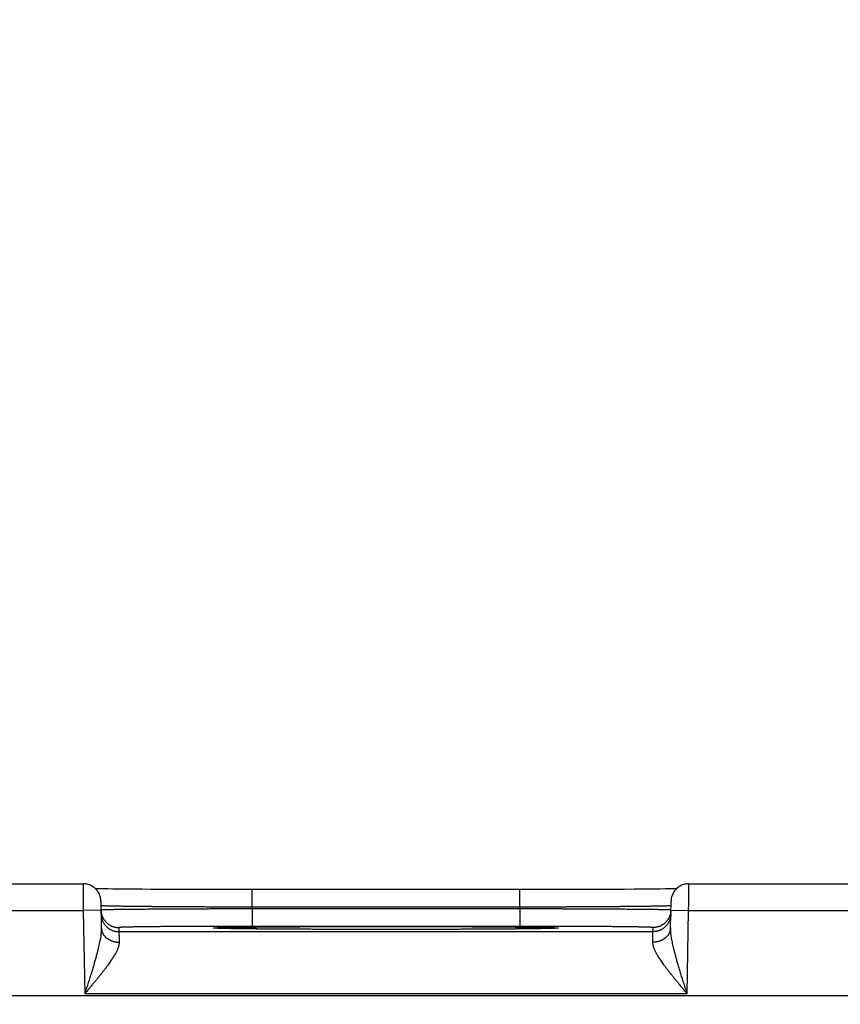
# Model space of a CAD drawing. Header units: inches. Extents: x 0 to 34, y 0 to 22.
# Tile 123 of 152: x 20.6 to 21.5, y 17.5 to 18.6. Entities that reach past the tile are written whole.
import ezdxf

# ---------------------------------------------------------------- set-up
doc = ezdxf.new("R2010")
doc.units = ezdxf.units.IN
doc.header["$LTSCALE"] = 1.87
doc.header["$MEASUREMENT"] = 0
doc.layers.get('0').update_dxf_attribs({"linetype": 'CONTINUOUS'})
doc.layers.add('DIMENSIONS', color=7, linetype='CONTINUOUS')
doc.styles.get("Standard").update_dxf_attribs({"font": 'txt', "width": 0.8})
doc.dimstyles.new('DIMSTYLE_1', dxfattribs={"dimtxt": 0.125, "dimasz": 0.18, "dimexe": 0.18, "dimexo": 0.0625, "dimgap": 0.09, "dimtad": 0, "dimtih": 1, "dimtoh": 1, "dimdec": 3, "dimzin": 4, "dimdsep": 46, "dimtxsty": 'STANDARD', "dimblk": '_FILLED', "dimblk1": '_FILLED', "dimblk2": '_FILLED', "dimcen": 0.09, "dimadec": 0, "dimazin": 0, "dimtp": 0.01, "dimtm": 0.01, "dimtfac": 1, "dimtdec": 3, "dimtofl": 0, "dimtmove": 0, "dimatfit": 3, "dimldrblk": '_FILLED', "dimfxl": 1, "dimtolj": 1, "dimtzin": 4, "dimarcsym": 0})

# ---------------------------------------------------------------- blocks, each defined once
blk = doc.blocks.new('_FILLED')
at = {"color": 0, "linetype": 'BYBLOCK'}
blk.add_solid([(0, 0), (-1, 0.1736), (-1, -0.1736)], dxfattribs=at)
blk = doc.blocks.new('*D17')
at = {"layer": 'DIMENSIONS', "color": 2, "linetype": 'CONTINUOUS'}
for p, q in [((17.2788, 16.3485), (17.2788, 19.2191)), ((23.7788, 16.3485), (23.7788, 19.2191)), ((17.2788, 19.0941), (19.5834, 19.0941)), ((23.7788, 19.0941), (21.0334, 19.0941))]:
    blk.add_line(p, q, dxfattribs=at)
at = {"layer": 'DIMENSIONS', "color": 2, "linetype": 'CONTINUOUS', "xscale": 0.18, "yscale": 0.18, "zscale": 0.18, "rotation": 180}
blk.add_blockref('_FILLED', (17.2788, 19.0941), dxfattribs=at)
at = {"layer": 'DIMENSIONS', "color": 2, "linetype": 'CONTINUOUS', "xscale": 0.18, "yscale": 0.18, "zscale": 0.18}
blk.add_blockref('_FILLED', (23.7788, 19.0941), dxfattribs=at)
at = {"layer": 'DIMENSIONS', "color": 2, "linetype": 'CONTINUOUS', "width": 0.8}
for s, p in [('[', (20.2709, 19.0316)), (']', (20.8709, 19.0316)), ('6.500', (19.6459, 19.0316)), ('165.1', (20.3709, 19.0316))]:
    blk.add_text(s, height=0.125, dxfattribs=at).set_placement(p)

msp = doc.modelspace()

# ---------------------------------------------------------------- linework, layer by layer
at = {"color": 7, "linetype": 'CONTINUOUS'}
for p, q in [((20.3953, 17.5941), (20.6443, 17.5941)), ((21.3253, 17.5941), (21.5743, 17.5941)), ((20.6675, 17.5883), (20.6625, 17.5884)), ((20.6721, 17.5883), (20.6675, 17.5883)), ((20.6776, 17.5882), (20.6721, 17.5883)), ((20.6844, 17.5881), (20.6776, 17.5882)), ((20.6926, 17.588), (20.6844, 17.5881)), ((20.7027, 17.5879), (20.6926, 17.588)), ((20.7108, 17.5879), (20.7027, 17.5879)), ((20.72, 17.5878), (20.7108, 17.5879)), ((20.73, 17.5877), (20.72, 17.5878)), ((20.7405, 17.5877), (20.73, 17.5877)), ((20.7514, 17.5876), (20.7405, 17.5877)), ((20.7626, 17.5876), (20.7514, 17.5876)), ((20.7742, 17.5875), (20.7626, 17.5876)), ((20.7859, 17.5875), (20.7742, 17.5875)), ((20.7979, 17.5875), (20.7859, 17.5875)), ((20.8101, 17.5875), (20.7979, 17.5875)), ((20.8223, 17.5875), (20.8101, 17.5875)), ((20.8344, 17.5875), (20.8223, 17.5875)), ((20.8344, 17.5678), (20.8344, 17.5875)), ((21.1411, 17.5875), (20.8344, 17.5875)), ((21.1352, 17.5678), (21.1352, 17.5875)), ((21.1534, 17.5875), (21.1411, 17.5875)), ((21.1656, 17.5875), (21.1534, 17.5875)), ((21.1777, 17.5875), (21.1656, 17.5875)), ((21.1896, 17.5875), (21.1777, 17.5875)), ((21.2014, 17.5876), (21.1896, 17.5875)), ((21.2172, 17.5876), (21.2014, 17.5876)), ((21.23, 17.5877), (21.2172, 17.5876)), ((21.2408, 17.5877), (21.23, 17.5877)), ((21.2531, 17.5878), (21.2408, 17.5877)), ((21.2637, 17.5879), (21.2531, 17.5878)), ((21.2727, 17.588), (21.2637, 17.5879)), ((21.2804, 17.588), (21.2727, 17.588)), ((21.2871, 17.5881), (21.2804, 17.588)), ((21.2929, 17.5882), (21.2871, 17.5881)), ((21.2991, 17.5883), (21.2929, 17.5882)), ((21.304, 17.5884), (21.2991, 17.5883)), ((21.308, 17.5884), (21.304, 17.5884)), ((21.3114, 17.5885), (21.308, 17.5884)), ((20.6643, 17.5745), (20.6648, 17.5447)), ((21.3048, 17.5447), (21.3053, 17.5745)), ((20.3951, 17.5641), (20.6445, 17.5641)), ((20.6645, 17.5645), (20.6445, 17.5641)), ((20.6445, 17.5641), (20.6461, 17.4702)), ((20.8344, 17.5678), (20.8344, 17.5659)), ((21.1352, 17.5678), (20.8344, 17.5678)), ((20.8344, 17.5659), (20.8344, 17.5462)), ((21.1352, 17.5659), (20.8344, 17.5659)), ((21.1352, 17.5678), (21.1352, 17.5659)), ((21.1352, 17.5659), (21.1352, 17.5462)), ((21.3051, 17.5645), (21.3251, 17.5641)), ((21.3235, 17.4702), (21.3251, 17.5641)), ((21.3251, 17.5641), (21.5745, 17.5641)), ((20.6845, 17.5449), (20.6846, 17.5402)), ((21.285, 17.5402), (20.6846, 17.5402)), ((20.7934, 17.5442), (20.7933, 17.5442)), ((20.7937, 17.5441), (20.7935, 17.5441)), ((20.7939, 17.5441), (20.7937, 17.5441)), ((20.7942, 17.5441), (20.7939, 17.5441)), ((20.7945, 17.5441), (20.7942, 17.5441)), ((20.7952, 17.5441), (20.7945, 17.5441)), ((20.796, 17.544), (20.7952, 17.5441)), ((20.7969, 17.544), (20.796, 17.544)), ((20.7985, 17.5439), (20.7969, 17.544)), ((20.8005, 17.5439), (20.7985, 17.5439)), ((20.8031, 17.5438), (20.8005, 17.5439)), ((20.8062, 17.5437), (20.8031, 17.5438)), ((20.8101, 17.5437), (20.8062, 17.5437)), ((20.8149, 17.5436), (20.8101, 17.5437)), ((20.8209, 17.5435), (20.8149, 17.5436)), ((20.8263, 17.5434), (20.8209, 17.5435)), ((20.8326, 17.5433), (20.8263, 17.5434)), ((20.84, 17.5433), (20.8326, 17.5433)), ((21.1352, 17.5462), (20.8344, 17.5462)), ((20.8488, 17.5432), (20.84, 17.5433)), ((20.8599, 17.5431), (20.8488, 17.5432)), ((20.8688, 17.543), (20.8599, 17.5431)), ((20.8789, 17.543), (20.8688, 17.543)), ((20.8896, 17.5429), (20.8789, 17.543)), ((20.9006, 17.5429), (20.8896, 17.5429)), ((20.912, 17.5428), (20.9006, 17.5429)), ((20.9237, 17.5428), (20.912, 17.5428)), ((20.9357, 17.5427), (20.9237, 17.5428)), ((20.9478, 17.5427), (20.9357, 17.5427)), ((20.9602, 17.5427), (20.9478, 17.5427)), ((20.9726, 17.5427), (20.9602, 17.5427)), ((20.9848, 17.5427), (20.9726, 17.5427)), ((20.9971, 17.5427), (20.9848, 17.5427)), ((21.0095, 17.5427), (20.9971, 17.5427)), ((21.0218, 17.5427), (21.0095, 17.5427)), ((21.034, 17.5427), (21.0218, 17.5427)), ((21.046, 17.5428), (21.034, 17.5427)), ((21.0577, 17.5428), (21.046, 17.5428)), ((21.0691, 17.5429), (21.0577, 17.5428)), ((21.0801, 17.5429), (21.0691, 17.5429)), ((21.0909, 17.543), (21.0801, 17.5429)), ((21.1008, 17.543), (21.0909, 17.543)), ((21.1092, 17.5431), (21.1008, 17.543)), ((21.1194, 17.5432), (21.1092, 17.5431)), ((21.1278, 17.5432), (21.1194, 17.5432)), ((21.1349, 17.5433), (21.1278, 17.5432)), ((21.141, 17.5434), (21.1349, 17.5433)), ((21.148, 17.5435), (21.141, 17.5434)), ((21.1537, 17.5436), (21.148, 17.5435)), ((21.1584, 17.5436), (21.1537, 17.5436)), ((21.1622, 17.5437), (21.1584, 17.5436)), ((21.1653, 17.5438), (21.1622, 17.5437)), ((21.1684, 17.5438), (21.1653, 17.5438)), ((21.1706, 17.5439), (21.1684, 17.5438)), ((21.1723, 17.544), (21.1706, 17.5439)), ((21.1734, 17.544), (21.1723, 17.544)), ((21.1744, 17.544), (21.1734, 17.544)), ((21.1749, 17.5441), (21.1744, 17.544)), ((21.1754, 17.5441), (21.1749, 17.5441)), ((21.1757, 17.5441), (21.1754, 17.5441)), ((21.1759, 17.5441), (21.1757, 17.5441)), ((21.1761, 17.5441), (21.1759, 17.5441)), ((21.1762, 17.5442), (21.1761, 17.5441)), ((21.1763, 17.5442), (21.1762, 17.5442)), ((21.1763, 17.5442), (21.1763, 17.5442)), ((21.1763, 17.5442), (21.1763, 17.5442)), ((21.285, 17.5402), (21.2851, 17.5449)), ((24.2235, 17.4681), (16.8331, 17.4681)), ((21.3235, 17.4702), (20.6461, 17.4702))]:
    msp.add_line(p, q, dxfattribs=at)
for points in [[(20.6643, 17.5745), (20.6643, 17.5756), (20.6641, 17.5767), (20.664, 17.5779), (20.6637, 17.579), (20.6634, 17.58), (20.6631, 17.5811), (20.6626, 17.5822), (20.6622, 17.5832), (20.6616, 17.5842), (20.661, 17.5851), (20.6604, 17.5861), (20.6597, 17.5869), (20.6589, 17.5878), (20.6581, 17.5886), (20.6573, 17.5894), (20.6564, 17.5901), (20.6555, 17.5907), (20.6545, 17.5913), (20.6536, 17.5919), (20.6525, 17.5924), (20.6515, 17.5928), (20.6504, 17.5932), (20.6493, 17.5935), (20.6482, 17.5937), (20.6471, 17.5939), (20.646, 17.5941), (20.6449, 17.5941), (20.6443, 17.5941)], [(21.3253, 17.5941), (21.3247, 17.5941), (21.3236, 17.5941), (21.3225, 17.5939), (21.3214, 17.5937), (21.3203, 17.5935), (21.3192, 17.5932), (21.3181, 17.5928), (21.3171, 17.5924), (21.316, 17.5919), (21.3151, 17.5913), (21.3141, 17.5907), (21.3132, 17.5901), (21.3123, 17.5894), (21.3115, 17.5886), (21.3107, 17.5878), (21.3099, 17.5869), (21.3092, 17.5861), (21.3086, 17.5851), (21.308, 17.5842), (21.3075, 17.5832), (21.307, 17.5822), (21.3065, 17.5811), (21.3062, 17.58), (21.3059, 17.579), (21.3056, 17.5779), (21.3055, 17.5767), (21.3053, 17.5756), (21.3053, 17.5745)], [(20.6625, 17.5884), (20.6585, 17.5885), (20.6582, 17.5885)], [(20.7935, 17.5441), (20.7934, 17.5442), (20.7934, 17.5442)]]:
    msp.add_lwpolyline(points, dxfattribs=at)
for points, knots in [([(20.6443, 17.5941), (20.6443, 17.5941), (20.6443, 17.594), (20.6443, 17.594), (20.6443, 17.5938), (20.6443, 17.5935), (20.6443, 17.5932), (20.6443, 17.5928), (20.6443, 17.5923), (20.6443, 17.5918), (20.6443, 17.5911), (20.6443, 17.5904), (20.6443, 17.5897), (20.6443, 17.5888), (20.6444, 17.5879), (20.6444, 17.587), (20.6444, 17.586), (20.6444, 17.5849), (20.6444, 17.5837), (20.6444, 17.5826), (20.6444, 17.5813), (20.6444, 17.5801), (20.6444, 17.5788), (20.6444, 17.5774), (20.6444, 17.576), (20.6444, 17.5746), (20.6444, 17.5732), (20.6444, 17.5717), (20.6445, 17.5702), (20.6445, 17.5687), (20.6445, 17.5672), (20.6445, 17.5657), (20.6445, 17.5646), (20.6445, 17.5641)], [0, 0, 0, 0, 0.000596, 0.004046, 0.010085, 0.018694, 0.02985, 0.043523, 0.05968, 0.078279, 0.099265, 0.122574, 0.148147, 0.175924, 0.205847, 0.237856, 0.271866, 0.307766, 0.34546, 0.384861, 0.425873, 0.468372, 0.512234, 0.557357, 0.603638, 0.650944, 0.699127, 0.748063, 0.797647, 0.847763, 0.898282, 0.949072, 1, 1, 1, 1]), ([(21.3251, 17.5641), (21.3251, 17.5646), (21.3251, 17.5657), (21.3251, 17.5672), (21.3251, 17.5687), (21.3252, 17.5702), (21.3252, 17.5717), (21.3252, 17.5732), (21.3252, 17.5746), (21.3252, 17.576), (21.3252, 17.5774), (21.3252, 17.5788), (21.3252, 17.5801), (21.3252, 17.5813), (21.3252, 17.5826), (21.3252, 17.5837), (21.3252, 17.5849), (21.3252, 17.586), (21.3252, 17.587), (21.3253, 17.5879), (21.3253, 17.5888), (21.3253, 17.5897), (21.3253, 17.5904), (21.3253, 17.5911), (21.3253, 17.5918), (21.3253, 17.5923), (21.3253, 17.5928), (21.3253, 17.5932), (21.3253, 17.5935), (21.3253, 17.5938), (21.3253, 17.594), (21.3253, 17.594), (21.3253, 17.5941), (21.3253, 17.5941)], [0, 0, 0, 0, 0.050928, 0.101718, 0.152237, 0.202353, 0.251937, 0.300873, 0.349056, 0.396362, 0.442643, 0.487766, 0.531628, 0.574127, 0.615139, 0.65454, 0.692234, 0.728134, 0.762144, 0.794153, 0.824076, 0.851853, 0.877426, 0.900735, 0.921721, 0.94032, 0.956477, 0.97015, 0.981306, 0.989915, 0.995954, 0.999404, 1, 1, 1, 1]), ([(20.8344, 17.5678), (20.8325, 17.5678), (20.8287, 17.5678), (20.823, 17.5678), (20.8174, 17.5678), (20.8117, 17.5679), (20.8061, 17.5679), (20.8005, 17.5679), (20.795, 17.5679), (20.7895, 17.5679), (20.784, 17.568), (20.7786, 17.568), (20.7733, 17.568), (20.768, 17.568), (20.7629, 17.5681), (20.7577, 17.5681), (20.7527, 17.5681), (20.7478, 17.5682), (20.743, 17.5682), (20.7382, 17.5682), (20.7336, 17.5683), (20.7291, 17.5683), (20.7247, 17.5683), (20.7204, 17.5684), (20.7163, 17.5684), (20.7123, 17.5685), (20.7084, 17.5685), (20.7046, 17.5685), (20.701, 17.5686), (20.6976, 17.5686), (20.6943, 17.5687), (20.6912, 17.5687), (20.6882, 17.5687), (20.6854, 17.5688), (20.6827, 17.5688), (20.6803, 17.5689), (20.678, 17.5689), (20.6758, 17.569), (20.6739, 17.569), (20.6721, 17.5691), (20.6705, 17.5691), (20.6691, 17.5691), (20.6679, 17.5692), (20.6668, 17.5692), (20.666, 17.5693), (20.6653, 17.5693), (20.6648, 17.5694), (20.6646, 17.5694), (20.6645, 17.5694)], [0, 0, 0, 0, 0.033448, 0.066855, 0.100186, 0.133402, 0.16647, 0.199352, 0.23201, 0.264406, 0.296509, 0.328281, 0.359683, 0.390676, 0.421228, 0.451309, 0.480889, 0.50993, 0.538397, 0.566261, 0.593493, 0.620063, 0.645941, 0.671096, 0.695501, 0.719129, 0.741955, 0.763956, 0.785107, 0.805384, 0.824761, 0.843218, 0.860735, 0.877294, 0.892875, 0.907457, 0.921027, 0.933571, 0.945075, 0.955524, 0.964906, 0.97321, 0.980428, 0.986552, 0.991574, 0.995491, 0.998299, 1, 1, 1, 1]), ([(20.6645, 17.5645), (20.6645, 17.5641), (20.6645, 17.5634), (20.6646, 17.5624), (20.6648, 17.5613), (20.665, 17.5602), (20.6653, 17.5591), (20.6657, 17.5581), (20.6661, 17.557), (20.6666, 17.556), (20.6671, 17.555), (20.6677, 17.5541), (20.6683, 17.5532), (20.669, 17.5523), (20.6697, 17.5514), (20.6705, 17.5506), (20.6713, 17.5499), (20.6721, 17.5492), (20.673, 17.5485), (20.6739, 17.5479), (20.6749, 17.5474), (20.6759, 17.5468), (20.6769, 17.5464), (20.6779, 17.546), (20.679, 17.5457), (20.6801, 17.5454), (20.6812, 17.5452), (20.6823, 17.545), (20.6834, 17.5449), (20.6841, 17.5449), (20.6845, 17.5449)], [0, 0, 0, 0, 0.033068, 0.068879, 0.104691, 0.140503, 0.176314, 0.212126, 0.247938, 0.28375, 0.319562, 0.355374, 0.391186, 0.426998, 0.46281, 0.498622, 0.534434, 0.570247, 0.606059, 0.641872, 0.677684, 0.713497, 0.74931, 0.785123, 0.820935, 0.856748, 0.892561, 0.928374, 0.964187, 1, 1, 1, 1]), ([(20.8344, 17.5659), (20.8325, 17.5659), (20.8288, 17.5659), (20.8231, 17.5659), (20.8174, 17.5658), (20.8118, 17.5658), (20.8062, 17.5658), (20.8006, 17.5658), (20.795, 17.5658), (20.7895, 17.5658), (20.7841, 17.5657), (20.7787, 17.5657), (20.7734, 17.5657), (20.7681, 17.5657), (20.7629, 17.5656), (20.7578, 17.5656), (20.7528, 17.5656), (20.7478, 17.5656), (20.743, 17.5655), (20.7383, 17.5655), (20.7337, 17.5655), (20.7291, 17.5655), (20.7247, 17.5654), (20.7205, 17.5654), (20.7163, 17.5654), (20.7123, 17.5653), (20.7084, 17.5653), (20.7047, 17.5653), (20.7011, 17.5652), (20.6977, 17.5652), (20.6944, 17.5652), (20.6912, 17.5651), (20.6883, 17.5651), (20.6855, 17.5651), (20.6828, 17.565), (20.6803, 17.565), (20.678, 17.565), (20.6759, 17.5649), (20.674, 17.5649), (20.6722, 17.5649), (20.6706, 17.5648), (20.6692, 17.5648), (20.668, 17.5648), (20.6669, 17.5647), (20.6661, 17.5647), (20.6654, 17.5647), (20.6649, 17.5647), (20.6647, 17.5646), (20.6646, 17.5646)], [0, 0, 0, 0, 0.033464, 0.066881, 0.100215, 0.13343, 0.166493, 0.19937, 0.232025, 0.264422, 0.296525, 0.328297, 0.359704, 0.390708, 0.42127, 0.451353, 0.480929, 0.509968, 0.538439, 0.566308, 0.593543, 0.620112, 0.645989, 0.671145, 0.695554, 0.719188, 0.74202, 0.764025, 0.785176, 0.805451, 0.824829, 0.843289, 0.860808, 0.877365, 0.892942, 0.907525, 0.921097, 0.933643, 0.945145, 0.955591, 0.964969, 0.973268, 0.980479, 0.986595, 0.991609, 0.995517, 0.998314, 1, 1, 1, 1]), ([(21.3051, 17.5694), (21.305, 17.5694), (21.3048, 17.5694), (21.3043, 17.5693), (21.3036, 17.5693), (21.3028, 17.5692), (21.3017, 17.5692), (21.3005, 17.5691), (21.2991, 17.5691), (21.2975, 17.5691), (21.2957, 17.569), (21.2938, 17.569), (21.2916, 17.5689), (21.2893, 17.5689), (21.2869, 17.5688), (21.2842, 17.5688), (21.2814, 17.5687), (21.2784, 17.5687), (21.2753, 17.5687), (21.272, 17.5686), (21.2686, 17.5686), (21.265, 17.5685), (21.2612, 17.5685), (21.2574, 17.5685), (21.2533, 17.5684), (21.2492, 17.5684), (21.2449, 17.5683), (21.2405, 17.5683), (21.236, 17.5683), (21.2314, 17.5682), (21.2267, 17.5682), (21.2218, 17.5682), (21.2169, 17.5681), (21.2119, 17.5681), (21.2068, 17.5681), (21.2016, 17.568), (21.1963, 17.568), (21.191, 17.568), (21.1856, 17.568), (21.1801, 17.5679), (21.1746, 17.5679), (21.1691, 17.5679), (21.1635, 17.5679), (21.1579, 17.5679), (21.1522, 17.5678), (21.1466, 17.5678), (21.1409, 17.5678), (21.1371, 17.5678), (21.1352, 17.5678)], [0, 0, 0, 0, 0.001701, 0.004509, 0.008425, 0.013447, 0.01957, 0.026787, 0.03509, 0.044471, 0.054919, 0.066421, 0.078963, 0.092531, 0.107111, 0.122689, 0.139245, 0.156759, 0.175213, 0.194586, 0.214859, 0.236007, 0.258006, 0.280831, 0.304458, 0.328861, 0.354015, 0.379894, 0.406466, 0.433701, 0.461567, 0.490037, 0.51908, 0.548662, 0.578746, 0.609301, 0.640297, 0.671702, 0.703476, 0.735581, 0.76798, 0.80064, 0.833524, 0.866594, 0.899813, 0.933145, 0.966553, 1, 1, 1, 1]), ([(21.305, 17.5646), (21.3049, 17.5646), (21.3047, 17.5647), (21.3042, 17.5647), (21.3035, 17.5647), (21.3027, 17.5647), (21.3017, 17.5648), (21.3004, 17.5648), (21.299, 17.5648), (21.2974, 17.5649), (21.2957, 17.5649), (21.2937, 17.5649), (21.2916, 17.565), (21.2893, 17.565), (21.2868, 17.565), (21.2841, 17.5651), (21.2813, 17.5651), (21.2784, 17.5651), (21.2752, 17.5652), (21.2719, 17.5652), (21.2685, 17.5652), (21.2649, 17.5653), (21.2612, 17.5653), (21.2573, 17.5653), (21.2533, 17.5654), (21.2491, 17.5654), (21.2449, 17.5654), (21.2405, 17.5655), (21.236, 17.5655), (21.2313, 17.5655), (21.2266, 17.5655), (21.2218, 17.5656), (21.2168, 17.5656), (21.2118, 17.5656), (21.2067, 17.5656), (21.2015, 17.5657), (21.1963, 17.5657), (21.1909, 17.5657), (21.1855, 17.5657), (21.1801, 17.5658), (21.1746, 17.5658), (21.169, 17.5658), (21.1634, 17.5658), (21.1578, 17.5658), (21.1522, 17.5658), (21.1465, 17.5659), (21.1409, 17.5659), (21.1371, 17.5659), (21.1352, 17.5659)], [0, 0, 0, 0, 0.001686, 0.004483, 0.00839, 0.013404, 0.019519, 0.02673, 0.035028, 0.044404, 0.054849, 0.066349, 0.078893, 0.092464, 0.107044, 0.122619, 0.139173, 0.156689, 0.175146, 0.194521, 0.214793, 0.23594, 0.25794, 0.280769, 0.304401, 0.328811, 0.35397, 0.379849, 0.40642, 0.433656, 0.461527, 0.490001, 0.519042, 0.54862, 0.578706, 0.60927, 0.640276, 0.671685, 0.70346, 0.735565, 0.767965, 0.800622, 0.833501, 0.866566, 0.899784, 0.93312, 0.966537, 1, 1, 1, 1]), ([(21.3051, 17.5645), (21.3051, 17.5641), (21.3051, 17.5634), (21.305, 17.5624), (21.3048, 17.5613), (21.3046, 17.5602), (21.3043, 17.5591), (21.3039, 17.5581), (21.3035, 17.557), (21.303, 17.556), (21.3025, 17.555), (21.3019, 17.5541), (21.3013, 17.5532), (21.3006, 17.5523), (21.2999, 17.5514), (21.2991, 17.5506), (21.2983, 17.5499), (21.2975, 17.5492), (21.2966, 17.5485), (21.2957, 17.5479), (21.2947, 17.5474), (21.2937, 17.5468), (21.2927, 17.5464), (21.2917, 17.546), (21.2906, 17.5457), (21.2895, 17.5454), (21.2884, 17.5452), (21.2873, 17.545), (21.2862, 17.5449), (21.2855, 17.5449), (21.2851, 17.5449)], [0, 0, 0, 0, 0.033068, 0.068879, 0.104691, 0.140503, 0.176314, 0.212126, 0.247938, 0.28375, 0.319562, 0.355374, 0.391186, 0.426998, 0.46281, 0.498622, 0.534434, 0.570247, 0.606059, 0.641872, 0.677684, 0.713497, 0.74931, 0.785123, 0.820935, 0.856748, 0.892561, 0.928374, 0.964187, 1, 1, 1, 1]), ([(20.6646, 17.5599), (20.6646, 17.5595), (20.6646, 17.5588), (20.6647, 17.5577), (20.6649, 17.5566), (20.6651, 17.5555), (20.6654, 17.5544), (20.6658, 17.5534), (20.6662, 17.5523), (20.6666, 17.5513), (20.6672, 17.5504), (20.6677, 17.5494), (20.6684, 17.5485), (20.669, 17.5476), (20.6698, 17.5468), (20.6705, 17.546), (20.6714, 17.5452), (20.6722, 17.5445), (20.6731, 17.5438), (20.674, 17.5432), (20.675, 17.5427), (20.676, 17.5422), (20.677, 17.5417), (20.678, 17.5413), (20.6791, 17.541), (20.6802, 17.5407), (20.6812, 17.5405), (20.6823, 17.5404), (20.6835, 17.5403), (20.6842, 17.5402), (20.6846, 17.5402)], [0, 0, 0, 0, 0.035714, 0.071427, 0.107141, 0.142855, 0.178568, 0.214282, 0.249996, 0.28571, 0.321424, 0.357138, 0.392852, 0.428566, 0.46428, 0.499994, 0.535708, 0.571423, 0.607137, 0.642852, 0.678566, 0.714281, 0.749996, 0.785711, 0.821425, 0.85714, 0.892855, 0.92857, 0.964285, 1, 1, 1, 1]), ([(21.305, 17.5599), (21.305, 17.5595), (21.305, 17.5588), (21.3049, 17.5577), (21.3047, 17.5566), (21.3045, 17.5555), (21.3042, 17.5544), (21.3038, 17.5534), (21.3034, 17.5523), (21.303, 17.5513), (21.3024, 17.5504), (21.3019, 17.5494), (21.3012, 17.5485), (21.3006, 17.5476), (21.2998, 17.5468), (21.2991, 17.546), (21.2983, 17.5452), (21.2974, 17.5445), (21.2965, 17.5438), (21.2956, 17.5432), (21.2946, 17.5427), (21.2936, 17.5422), (21.2926, 17.5417), (21.2916, 17.5413), (21.2905, 17.541), (21.2894, 17.5407), (21.2884, 17.5405), (21.2873, 17.5404), (21.2862, 17.5403), (21.2854, 17.5402), (21.285, 17.5402)], [0, 0, 0, 0, 0.035714, 0.071427, 0.107141, 0.142855, 0.178568, 0.214282, 0.249996, 0.28571, 0.321424, 0.357138, 0.392852, 0.428566, 0.46428, 0.499994, 0.535708, 0.571423, 0.607137, 0.642852, 0.678566, 0.714281, 0.749996, 0.785711, 0.821425, 0.85714, 0.892855, 0.92857, 0.964285, 1, 1, 1, 1]), ([(20.6648, 17.5447), (20.6648, 17.5442), (20.6648, 17.5431), (20.6648, 17.5414), (20.6646, 17.5395), (20.6644, 17.5374), (20.6641, 17.5351), (20.6637, 17.5325), (20.6632, 17.5298), (20.6625, 17.5268), (20.6618, 17.5235), (20.6609, 17.5199), (20.66, 17.5161), (20.6588, 17.5119), (20.6576, 17.5075), (20.6562, 17.5028), (20.6548, 17.4978), (20.6532, 17.4926), (20.6515, 17.4872), (20.6497, 17.4816), (20.6479, 17.476), (20.6467, 17.4722), (20.6461, 17.4702)], [0, 0, 0, 0, 0.020477, 0.042958, 0.0677, 0.094959, 0.125004, 0.158104, 0.194485, 0.234375, 0.277979, 0.325484, 0.377034, 0.432689, 0.492445, 0.556168, 0.623638, 0.694494, 0.768244, 0.844202, 0.921674, 1, 1, 1, 1]), ([(20.6648, 17.5447), (20.6648, 17.5444), (20.6649, 17.5438), (20.665, 17.5429), (20.6651, 17.542), (20.6654, 17.5411), (20.6657, 17.5402), (20.666, 17.5393), (20.6664, 17.5384), (20.6669, 17.5376), (20.6674, 17.5368), (20.668, 17.536), (20.6686, 17.5352), (20.6693, 17.5345), (20.67, 17.5338), (20.6708, 17.5331), (20.6716, 17.5325), (20.6725, 17.5319), (20.6733, 17.5314), (20.6743, 17.5309), (20.6752, 17.5304), (20.6762, 17.53), (20.6772, 17.5296), (20.6783, 17.5293), (20.6793, 17.529), (20.6804, 17.5288), (20.6815, 17.5287), (20.6826, 17.5285), (20.6837, 17.5285), (20.6845, 17.5284), (20.6848, 17.5284)], [0, 0, 0, 0, 0.032392, 0.064828, 0.097353, 0.130008, 0.162834, 0.195869, 0.229147, 0.262697, 0.296548, 0.33072, 0.365232, 0.400097, 0.435322, 0.470912, 0.506865, 0.543177, 0.579837, 0.616833, 0.654147, 0.691759, 0.729644, 0.767777, 0.806128, 0.844665, 0.883356, 0.922166, 0.96106, 1, 1, 1, 1]), ([(20.8344, 17.5462), (20.8327, 17.5462), (20.8293, 17.5462), (20.8242, 17.5462), (20.8191, 17.5462), (20.814, 17.5462), (20.8089, 17.5462), (20.8039, 17.5462), (20.7989, 17.5462), (20.794, 17.5462), (20.7891, 17.5462), (20.7842, 17.5462), (20.7794, 17.5461), (20.7747, 17.5461), (20.77, 17.5461), (20.7655, 17.5461), (20.761, 17.5461), (20.7565, 17.546), (20.7522, 17.546), (20.748, 17.546), (20.7439, 17.546), (20.7398, 17.5459), (20.7359, 17.5459), (20.7321, 17.5459), (20.7284, 17.5458), (20.7249, 17.5458), (20.7215, 17.5458), (20.7182, 17.5457), (20.715, 17.5457), (20.712, 17.5457), (20.7091, 17.5456), (20.7064, 17.5456), (20.7038, 17.5456), (20.7013, 17.5455), (20.6991, 17.5455), (20.6969, 17.5454), (20.695, 17.5454), (20.6932, 17.5454), (20.6916, 17.5453), (20.6901, 17.5453), (20.6888, 17.5452), (20.6877, 17.5452), (20.6867, 17.5451), (20.6859, 17.5451), (20.6853, 17.5451), (20.6849, 17.545), (20.6847, 17.545), (20.6845, 17.545), (20.6845, 17.5449)], [0, 0, 0, 0, 0.034192, 0.068329, 0.102371, 0.136281, 0.170017, 0.203545, 0.236831, 0.269845, 0.30255, 0.33491, 0.366885, 0.398434, 0.429514, 0.460087, 0.490119, 0.519578, 0.548432, 0.576647, 0.604191, 0.631032, 0.657136, 0.682475, 0.707019, 0.730741, 0.753611, 0.775602, 0.796688, 0.816845, 0.836051, 0.854285, 0.871522, 0.887742, 0.902928, 0.917067, 0.93014, 0.942129, 0.953015, 0.962787, 0.971436, 0.978954, 0.985334, 0.990566, 0.994646, 0.99757, 0.999343, 1, 1, 1, 1]), ([(20.6846, 17.5402), (20.6846, 17.5402), (20.6846, 17.5401), (20.6846, 17.5399), (20.6846, 17.5396), (20.6846, 17.5391), (20.6846, 17.5386), (20.6846, 17.5379), (20.6846, 17.5371), (20.6847, 17.5362), (20.6847, 17.5352), (20.6847, 17.534), (20.6847, 17.5328), (20.6848, 17.5314), (20.6848, 17.53), (20.6848, 17.529), (20.6848, 17.5284)], [0, 0, 0, 0, 0.007235, 0.024643, 0.052199, 0.08986, 0.137566, 0.195238, 0.262779, 0.34007, 0.42698, 0.523359, 0.629043, 0.74385, 0.86758, 1, 1, 1, 1]), ([(20.7933, 17.5441), (20.7931, 17.5441), (20.7927, 17.5442), (20.7921, 17.5442), (20.7915, 17.5443), (20.7913, 17.5443), (20.791, 17.5444), (20.7913, 17.5445), (20.7915, 17.5445), (20.7921, 17.5446), (20.7928, 17.5446), (20.7936, 17.5447), (20.7947, 17.5447), (20.796, 17.5448), (20.7975, 17.5448), (20.7992, 17.5449), (20.801, 17.5449), (20.8031, 17.545), (20.8053, 17.545), (20.8077, 17.5451), (20.8103, 17.5451), (20.8131, 17.5452), (20.8161, 17.5452), (20.8192, 17.5453), (20.8225, 17.5453), (20.826, 17.5454), (20.8296, 17.5454), (20.8334, 17.5454), (20.8374, 17.5455), (20.8415, 17.5455), (20.8457, 17.5456), (20.8501, 17.5456), (20.8546, 17.5456), (20.8593, 17.5457), (20.8641, 17.5457), (20.869, 17.5457), (20.874, 17.5458), (20.8792, 17.5458), (20.8845, 17.5458), (20.8898, 17.5459), (20.8953, 17.5459), (20.9008, 17.5459), (20.9064, 17.5459), (20.9122, 17.5459), (20.9179, 17.546), (20.9238, 17.546), (20.9297, 17.546), (20.9357, 17.546), (20.9417, 17.546), (20.9478, 17.546), (20.9539, 17.5461), (20.9601, 17.5461), (20.9662, 17.5461), (20.9724, 17.5461), (20.9786, 17.5461), (20.9827, 17.5461), (20.9848, 17.5461)], [0, 0, 0, 0, 0.003284, 0.006842, 0.009393, 0.010942, 0.011521, 0.0121, 0.013649, 0.016202, 0.019761, 0.024323, 0.029889, 0.036451, 0.044003, 0.052536, 0.062041, 0.07251, 0.083934, 0.096299, 0.109592, 0.123799, 0.138906, 0.154899, 0.171761, 0.189475, 0.208021, 0.227381, 0.247533, 0.26846, 0.29014, 0.312552, 0.335669, 0.359465, 0.38392, 0.409014, 0.434719, 0.461002, 0.487828, 0.515175, 0.543018, 0.57133, 0.600081, 0.629243, 0.658785, 0.688678, 0.718891, 0.749394, 0.780158, 0.811152, 0.842348, 0.87371, 0.905198, 0.93677, 0.968385, 1, 1, 1, 1]), ([(20.9848, 17.5427), (20.9827, 17.5427), (20.9786, 17.5427), (20.9724, 17.5427), (20.9662, 17.5427), (20.9601, 17.5427), (20.9539, 17.5427), (20.9478, 17.5427), (20.9417, 17.5427), (20.9357, 17.5427), (20.9297, 17.5428), (20.9238, 17.5428), (20.9179, 17.5428), (20.9122, 17.5428), (20.9064, 17.5428), (20.9008, 17.5429), (20.8953, 17.5429), (20.8898, 17.5429), (20.8844, 17.5429), (20.8792, 17.543), (20.874, 17.543), (20.869, 17.543), (20.8641, 17.5431), (20.8593, 17.5431), (20.8546, 17.5431), (20.8501, 17.5432), (20.8457, 17.5432), (20.8415, 17.5432), (20.8374, 17.5433), (20.8334, 17.5433), (20.8296, 17.5434), (20.826, 17.5434), (20.8225, 17.5435), (20.8192, 17.5435), (20.8161, 17.5436), (20.8131, 17.5436), (20.8103, 17.5436), (20.8077, 17.5437), (20.8053, 17.5437), (20.8031, 17.5438), (20.801, 17.5438), (20.7992, 17.5439), (20.7975, 17.544), (20.796, 17.544), (20.7947, 17.5441), (20.7939, 17.5441), (20.7936, 17.5441)], [0, 0, 0, 0, 0.032406, 0.064812, 0.097174, 0.129448, 0.161593, 0.193566, 0.225334, 0.256864, 0.288128, 0.319094, 0.349732, 0.380012, 0.409904, 0.439376, 0.468396, 0.496931, 0.524957, 0.552451, 0.57939, 0.605735, 0.631451, 0.656515, 0.680905, 0.704598, 0.727567, 0.749787, 0.771236, 0.791892, 0.811733, 0.83074, 0.848894, 0.866177, 0.882568, 0.898052, 0.912612, 0.926235, 0.938907, 0.950616, 0.961346, 0.971087, 0.979831, 0.98757, 0.994296, 1, 1, 1, 1]), ([(20.9848, 17.5461), (20.9869, 17.5461), (20.991, 17.5461), (20.9972, 17.5461), (21.0034, 17.5461), (21.0095, 17.5461), (21.0157, 17.5461), (21.0218, 17.546), (21.0279, 17.546), (21.0339, 17.546), (21.0399, 17.546), (21.0458, 17.546), (21.0517, 17.546), (21.0574, 17.5459), (21.0632, 17.5459), (21.0688, 17.5459), (21.0743, 17.5459), (21.0798, 17.5459), (21.0852, 17.5458), (21.0904, 17.5458), (21.0956, 17.5458), (21.1006, 17.5457), (21.1055, 17.5457), (21.1103, 17.5457), (21.115, 17.5456), (21.1195, 17.5456), (21.1239, 17.5456), (21.1281, 17.5455), (21.1322, 17.5455), (21.1362, 17.5454), (21.14, 17.5454), (21.1436, 17.5454), (21.1471, 17.5453), (21.1504, 17.5453), (21.1535, 17.5452), (21.1565, 17.5452), (21.1593, 17.5451), (21.1619, 17.5451), (21.1643, 17.545), (21.1665, 17.545), (21.1686, 17.5449), (21.1704, 17.5449), (21.1721, 17.5448), (21.1736, 17.5448), (21.1749, 17.5447), (21.176, 17.5447), (21.1769, 17.5446), (21.1775, 17.5446), (21.1781, 17.5445), (21.1783, 17.5445), (21.1786, 17.5444), (21.1783, 17.5443), (21.1781, 17.5443), (21.1775, 17.5442), (21.1769, 17.5442), (21.1765, 17.5441), (21.1763, 17.5441)], [0, 0, 0, 0, 0.03162, 0.063239, 0.094814, 0.126305, 0.157669, 0.188866, 0.219862, 0.250626, 0.281131, 0.311345, 0.341239, 0.370784, 0.39995, 0.428707, 0.457021, 0.484864, 0.512209, 0.539036, 0.56532, 0.591025, 0.616116, 0.640571, 0.66437, 0.687487, 0.709898, 0.731579, 0.752506, 0.77266, 0.792019, 0.810565, 0.828278, 0.845141, 0.861135, 0.876242, 0.890448, 0.903741, 0.916105, 0.927529, 0.937998, 0.947503, 0.956035, 0.963586, 0.970148, 0.975714, 0.980276, 0.983834, 0.986385, 0.987934, 0.988513, 0.989092, 0.990642, 0.993195, 0.996753, 1, 1, 1, 1]), ([(21.176, 17.5441), (21.1757, 17.5441), (21.1749, 17.5441), (21.1736, 17.544), (21.1721, 17.544), (21.1704, 17.5439), (21.1686, 17.5438), (21.1665, 17.5438), (21.1643, 17.5437), (21.1619, 17.5437), (21.1593, 17.5436), (21.1565, 17.5436), (21.1535, 17.5436), (21.1504, 17.5435), (21.1471, 17.5435), (21.1436, 17.5434), (21.14, 17.5434), (21.1362, 17.5433), (21.1322, 17.5433), (21.1281, 17.5432), (21.1239, 17.5432), (21.1195, 17.5432), (21.115, 17.5431), (21.1103, 17.5431), (21.1055, 17.5431), (21.1006, 17.543), (21.0956, 17.543), (21.0904, 17.543), (21.0852, 17.5429), (21.0798, 17.5429), (21.0743, 17.5429), (21.0688, 17.5429), (21.0632, 17.5428), (21.0574, 17.5428), (21.0517, 17.5428), (21.0458, 17.5428), (21.0399, 17.5428), (21.0339, 17.5427), (21.0279, 17.5427), (21.0218, 17.5427), (21.0157, 17.5427), (21.0095, 17.5427), (21.0034, 17.5427), (20.9972, 17.5427), (20.991, 17.5427), (20.9869, 17.5427), (20.9848, 17.5427)], [0, 0, 0, 0, 0.005704, 0.01243, 0.02017, 0.028916, 0.038658, 0.049388, 0.061097, 0.07377, 0.087395, 0.101956, 0.11744, 0.133831, 0.151114, 0.16927, 0.188278, 0.20812, 0.228775, 0.250224, 0.272445, 0.295416, 0.319108, 0.343498, 0.368563, 0.394282, 0.420629, 0.447566, 0.475061, 0.50309, 0.531627, 0.560644, 0.590112, 0.62, 0.650279, 0.680917, 0.711884, 0.743147, 0.774678, 0.806445, 0.838418, 0.870562, 0.902835, 0.935195, 0.967597, 1, 1, 1, 1]), ([(21.2851, 17.5449), (21.2851, 17.545), (21.285, 17.545), (21.2847, 17.545), (21.2843, 17.5451), (21.2837, 17.5451), (21.2829, 17.5451), (21.2819, 17.5452), (21.2808, 17.5452), (21.2795, 17.5453), (21.278, 17.5453), (21.2764, 17.5454), (21.2746, 17.5454), (21.2727, 17.5454), (21.2705, 17.5455), (21.2683, 17.5455), (21.2658, 17.5456), (21.2632, 17.5456), (21.2605, 17.5456), (21.2576, 17.5457), (21.2546, 17.5457), (21.2514, 17.5457), (21.2482, 17.5458), (21.2447, 17.5458), (21.2412, 17.5458), (21.2375, 17.5459), (21.2337, 17.5459), (21.2298, 17.5459), (21.2258, 17.546), (21.2216, 17.546), (21.2174, 17.546), (21.2131, 17.546), (21.2086, 17.5461), (21.2041, 17.5461), (21.1996, 17.5461), (21.1949, 17.5461), (21.1902, 17.5461), (21.1854, 17.5462), (21.1805, 17.5462), (21.1756, 17.5462), (21.1707, 17.5462), (21.1657, 17.5462), (21.1607, 17.5462), (21.1556, 17.5462), (21.1505, 17.5462), (21.1454, 17.5462), (21.1403, 17.5462), (21.1369, 17.5462), (21.1352, 17.5462)], [0, 0, 0, 0, 0.000657, 0.00243, 0.005356, 0.009435, 0.014668, 0.021048, 0.028566, 0.037215, 0.046987, 0.057874, 0.069862, 0.082936, 0.097075, 0.112262, 0.128482, 0.145719, 0.163952, 0.183158, 0.203315, 0.2244, 0.246391, 0.269261, 0.292983, 0.317528, 0.342867, 0.368972, 0.395812, 0.423357, 0.451573, 0.480428, 0.509888, 0.539919, 0.570492, 0.601572, 0.633121, 0.665097, 0.697457, 0.730163, 0.763177, 0.796463, 0.829991, 0.863728, 0.897638, 0.931681, 0.965815, 1, 1, 1, 1]), ([(21.3048, 17.5447), (21.3048, 17.5444), (21.3047, 17.5438), (21.3046, 17.5429), (21.3045, 17.542), (21.3042, 17.5411), (21.3039, 17.5402), (21.3036, 17.5393), (21.3032, 17.5384), (21.3027, 17.5376), (21.3022, 17.5368), (21.3016, 17.536), (21.301, 17.5352), (21.3003, 17.5345), (21.2996, 17.5338), (21.2988, 17.5331), (21.298, 17.5325), (21.2972, 17.5319), (21.2963, 17.5314), (21.2953, 17.5309), (21.2944, 17.5304), (21.2934, 17.53), (21.2924, 17.5296), (21.2913, 17.5293), (21.2903, 17.529), (21.2892, 17.5288), (21.2881, 17.5287), (21.287, 17.5285), (21.2859, 17.5285), (21.2851, 17.5284), (21.2848, 17.5284)], [0, 0, 0, 0, 0.032391, 0.064827, 0.097351, 0.130006, 0.162832, 0.195867, 0.229144, 0.262694, 0.296544, 0.330717, 0.365228, 0.400093, 0.435318, 0.470908, 0.506861, 0.543173, 0.579833, 0.616829, 0.654144, 0.691755, 0.729641, 0.767774, 0.806125, 0.844663, 0.883355, 0.922165, 0.961059, 1, 1, 1, 1]), ([(21.2848, 17.5284), (21.2848, 17.529), (21.2848, 17.53), (21.2848, 17.5314), (21.2849, 17.5328), (21.2849, 17.534), (21.2849, 17.5352), (21.285, 17.5362), (21.285, 17.5371), (21.285, 17.5379), (21.285, 17.5386), (21.285, 17.5391), (21.285, 17.5396), (21.285, 17.5399), (21.285, 17.5401), (21.285, 17.5402), (21.285, 17.5402)], [0, 0, 0, 0, 0.132421, 0.256148, 0.370951, 0.476632, 0.573009, 0.659918, 0.737211, 0.804752, 0.862427, 0.910135, 0.947798, 0.975355, 0.992764, 1, 1, 1, 1]), ([(21.3235, 17.4702), (21.3229, 17.4722), (21.3217, 17.476), (21.3199, 17.4816), (21.3181, 17.4872), (21.3164, 17.4926), (21.3148, 17.4978), (21.3134, 17.5028), (21.312, 17.5075), (21.3108, 17.5119), (21.3097, 17.5161), (21.3087, 17.5199), (21.3078, 17.5235), (21.3071, 17.5268), (21.3065, 17.5298), (21.3059, 17.5325), (21.3055, 17.5351), (21.3052, 17.5374), (21.305, 17.5395), (21.3048, 17.5414), (21.3048, 17.5431), (21.3048, 17.5442), (21.3048, 17.5447)], [0, 0, 0, 0, 0.078326, 0.155799, 0.231756, 0.305506, 0.376362, 0.443833, 0.507555, 0.567311, 0.622967, 0.674516, 0.722022, 0.765626, 0.805516, 0.841897, 0.874996, 0.905041, 0.9323, 0.957042, 0.979523, 1, 1, 1, 1]), ([(20.6848, 17.5284), (20.6848, 17.5281), (20.6848, 17.5275), (20.6847, 17.5266), (20.6846, 17.5256), (20.6843, 17.5245), (20.684, 17.5233), (20.6836, 17.5221), (20.6831, 17.5208), (20.6825, 17.5194), (20.6818, 17.5179), (20.681, 17.5164), (20.6801, 17.5147), (20.679, 17.5129), (20.6779, 17.5111), (20.6766, 17.5091), (20.6752, 17.507), (20.6736, 17.5048), (20.672, 17.5024), (20.6702, 17.5), (20.6682, 17.4974), (20.6661, 17.4947), (20.6639, 17.4919), (20.6616, 17.489), (20.6592, 17.4861), (20.6567, 17.483), (20.6541, 17.4799), (20.6515, 17.4767), (20.6488, 17.4735), (20.647, 17.4713), (20.6461, 17.4702)], [0, 0, 0, 0, 0.01275, 0.026313, 0.04083, 0.056437, 0.073267, 0.091455, 0.111129, 0.132408, 0.155418, 0.180287, 0.207132, 0.236063, 0.267185, 0.300597, 0.336374, 0.374572, 0.415242, 0.458388, 0.503979, 0.551969, 0.602249, 0.654669, 0.709048, 0.765113, 0.822551, 0.881049, 0.940302, 1, 1, 1, 1]), ([(21.3235, 17.4702), (21.3226, 17.4713), (21.3208, 17.4735), (21.3181, 17.4767), (21.3155, 17.4799), (21.3129, 17.483), (21.3104, 17.4861), (21.308, 17.489), (21.3057, 17.4919), (21.3035, 17.4947), (21.3014, 17.4974), (21.2995, 17.5), (21.2976, 17.5024), (21.296, 17.5048), (21.2944, 17.507), (21.293, 17.5091), (21.2917, 17.5111), (21.2906, 17.5129), (21.2895, 17.5147), (21.2886, 17.5164), (21.2878, 17.5179), (21.2871, 17.5194), (21.2865, 17.5208), (21.286, 17.5221), (21.2856, 17.5233), (21.2853, 17.5245), (21.285, 17.5256), (21.2849, 17.5266), (21.2848, 17.5275), (21.2848, 17.5281), (21.2848, 17.5284)], [0, 0, 0, 0, 0.059698, 0.118951, 0.177449, 0.234887, 0.290951, 0.345331, 0.397751, 0.448031, 0.496021, 0.541612, 0.584758, 0.625428, 0.663626, 0.699403, 0.732815, 0.763937, 0.792867, 0.819713, 0.844582, 0.867592, 0.888871, 0.908545, 0.926733, 0.943563, 0.95917, 0.973687, 0.98725, 1, 1, 1, 1])]:
    msp.add_open_spline(points, degree=3, knots=knots, dxfattribs=at)
for points in [[(20.6645, 17.5694), (20.6645, 17.5694), (20.6644, 17.5694), (20.6644, 17.5695)], [(20.6646, 17.5646), (20.6645, 17.5646), (20.6645, 17.5646), (20.6645, 17.5646)], [(20.6645, 17.5646), (20.6645, 17.5645), (20.6645, 17.5645), (20.6645, 17.5645)], [(21.3051, 17.5646), (21.3051, 17.5646), (21.3051, 17.5646), (21.305, 17.5646)], [(21.3052, 17.5695), (21.3052, 17.5694), (21.3052, 17.5694), (21.3051, 17.5694)], [(21.3051, 17.5646), (21.3051, 17.5645), (21.3051, 17.5645), (21.3051, 17.5645)], [(20.7936, 17.5441), (20.7935, 17.5441), (20.7934, 17.5441), (20.7933, 17.5441)], [(21.1763, 17.5441), (21.1762, 17.5441), (21.1761, 17.5441), (21.176, 17.5441)]]:
    msp.add_open_spline(points, degree=3, dxfattribs=at)

# ---------------------------------------------------------------- dimensions: what is measured, and where the dimension line sits
at = {"layer": 'DIMENSIONS', "color": 2, "linetype": 'CONTINUOUS'}
dim = msp.add_linear_dim(base=(23.7788, 19.0941), p1=(17.2788, 16.3485), p2=(23.7788, 16.3485), dimstyle='DIMSTYLE_1', dxfattribs=at)
dim.commit()
dim.dimension.update_dxf_attribs({"geometry": '*D17', "text_midpoint": (20.3084, 19.0941), "dimtype": 160})

doc.saveas('drawing.dxf')
